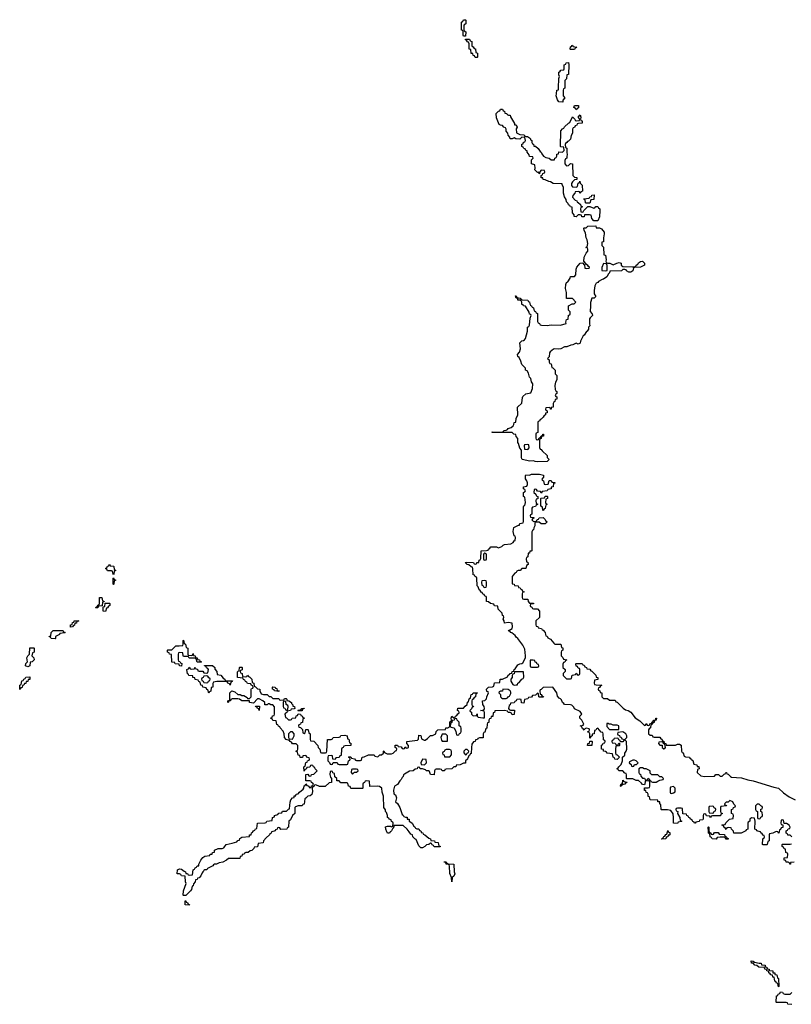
# Model space of a CAD drawing. Header units: inches. Extents: x 2718490 to 2828976, y 856982 to 957410.
# Tile 5 of 63: x 2750406 to 2758341, y 868227 to 878354. Entities that reach past the tile are written whole.
import ezdxf

# ---------------------------------------------------------------- set-up
doc = ezdxf.new("R2010")
doc.units = ezdxf.units.IN
doc.header["$MEASUREMENT"] = 0
doc.layers.add('C7856', color=7, linetype='Continuous')
doc.layers.add('C7857', color=7, linetype='Continuous')

msp = doc.modelspace()

# ---------------------------------------------------------------- linework, layer by layer
at = {"layer": 'C7856', "color": 6}
for points in [[(2752997, 870000), (2752992, 869988), (2752978, 869982), (2752974, 869970), (2752940, 869940), (2752912, 869908), (2752910, 869889), (2752858, 869882), (2752850, 869848), (2752818, 869842), (2752814, 869830), (2752792, 869810), (2752775, 869805), (2752754, 869790), (2752732, 869788), (2752718, 869782), (2752714, 869770), (2752693, 869767), (2752691, 869750), (2752674, 869746), (2752670, 869726), (2752553, 869727), (2752534, 869710), (2752494, 869690), (2752456, 869684), (2752429, 869669), (2752411, 869669), (2752398, 869662), (2752391, 869650), (2752337, 869623), (2752331, 869610), (2752311, 869609), (2752298, 869602), (2752294, 869590), (2752291, 869589), (2752282, 869578), (2752270, 869548), (2752250, 869528), (2752234, 869526), (2752232, 869510), (2752213, 869507), (2752210, 869486), (2752192, 869468), (2752190, 869446), (2752178, 869442), (2752172, 869408), (2752164, 869396), (2752113, 869347), (2752090, 869346), (2752086, 869350), (2752090, 869394), (2752118, 869470), (2752110, 869486), (2752106, 869546), (2752071, 869549), (2752062, 869562), (2752050, 869569), (2752026, 869570), (2752030, 869612), (2752050, 869622), (2752070, 869616), (2752096, 869596), (2752112, 869590), (2752114, 869574), (2752132, 869572), (2752138, 869558), (2752150, 869554), (2752182, 869558), (2752189, 869610), (2752202, 869618), (2752209, 869630), (2752223, 869637), (2752230, 869651), (2752248, 869652), (2752248, 869668), (2752270, 869711), (2752290, 869738), (2752310, 869752), (2752362, 869758), (2752366, 869770), (2752387, 869773), (2752389, 869790), (2752408, 869792), (2752410, 869811), (2752448, 869830), (2752489, 869831), (2752505, 869835), (2752530, 869871), (2752590, 869883), (2752640, 869900), (2752650, 869911), (2752665, 869915), (2752670, 869931), (2752690, 869945), (2752768, 869952), (2752769, 869970), (2752788, 869972), (2752789, 869990), (2752803, 869997), (2752805, 870000)], [(2754217, 870000), (2754210, 869989), (2754190, 869986), (2754183, 870000)], [(2754534, 870000), (2754535, 869995), (2754551, 869990), (2754556, 869976), (2754571, 869970), (2754615, 869935), (2754631, 869930), (2754633, 869913), (2754672, 869910), (2754674, 869894), (2754711, 869890), (2754712, 869872), (2754718, 869858), (2754730, 869854), (2754730, 869848), (2754670, 869846), (2754662, 869862), (2754648, 869868), (2754642, 869882), (2754630, 869886), (2754614, 869870), (2754590, 869868), (2754572, 869850), (2754550, 869838), (2754530, 869838), (2754510, 869858), (2754483, 869923), (2754468, 869930), (2754448, 869950), (2754446, 869970), (2754430, 869978), (2754412, 870000)], [(2757077, 870000), (2757078, 869998), (2757093, 869993), (2757092, 869972), (2757087, 869967), (2757073, 869967), (2757071, 869950), (2757054, 869946), (2757050, 869928), (2757010, 869926), (2757006, 869930), (2757022, 869938), (2757030, 869954), (2757042, 869958), (2757050, 869974), (2757062, 869978), (2757067, 870000)], [(2757497, 870000), (2757498, 869998), (2757510, 869994), (2757518, 869978), (2757530, 869974), (2757542, 869978), (2757550, 869994), (2757590, 869994), (2757598, 869978), (2757653, 869973), (2757658, 869958), (2757670, 869954), (2757678, 869938), (2757693, 869933), (2757690, 869926), (2757670, 869926), (2757662, 869942), (2757650, 869946), (2757610, 869948), (2757578, 869942), (2757570, 869926), (2757526, 869930), (2757522, 869942), (2757508, 869950), (2757502, 869982), (2757490, 869986), (2757489, 870000)], [(2757853, 870000), (2757827, 869987), (2757750, 869986), (2757748, 870000)], [(2758177, 870000), (2758150, 869988), (2758118, 869982), (2758114, 869970), (2758114, 869910), (2758098, 869902), (2758094, 869870), (2758090, 869866), (2758050, 869866), (2758046, 869870), (2758049, 869929), (2758050, 869934), (2758062, 869938), (2758066, 869950), (2758062, 869962), (2758050, 869966), (2758040, 869980), (2758026, 869990), (2758023, 870000)], [(2758216, 870000), (2758214, 869986), (2758210, 869986), (2758203, 870000)], [(2758346, 869950), (2758330, 869966), (2758307, 869967), (2758302, 869982), (2758288, 869988), (2758288, 870000)], [(2758370, 869689), (2758334, 869686), (2758332, 869670), (2758326, 869670), (2758322, 869682), (2758308, 869688), (2758288, 869690), (2758286, 869706), (2758268, 869710), (2758267, 869733), (2758302, 869738), (2758306, 869770), (2758302, 869782), (2758286, 869790), (2758282, 869822), (2758267, 869827), (2758262, 869842), (2758246, 869850), (2758246, 869870), (2758250, 869874), (2758330, 869874), (2758342, 869878)], [(2758347, 868227), (2758306, 868230), (2758302, 868242), (2758287, 868247), (2758190, 868246), (2758186, 868250), (2758190, 868314), (2758202, 868318), (2758206, 868330), (2758222, 868338), (2758230, 868354), (2758250, 868352), (2758258, 868338), (2758273, 868333), (2758330, 868332), (2758348, 868350)]]:
    msp.add_lwpolyline(points, dxfattribs=at)
for points in [[(2754850, 869486), (2754848, 869530), (2754829, 869571), (2754827, 869647), (2754822, 869662), (2754808, 869668), (2754790, 869669), (2754787, 869687), (2754770, 869689), (2754770, 869694), (2754790, 869694), (2754798, 869678), (2754813, 869673), (2754872, 869670), (2754874, 869590), (2754882, 869570), (2754870, 869546), (2754854, 869530)], [(2752150, 869246), (2752108, 869250), (2752107, 869293), (2752113, 869293), (2752118, 869278), (2752133, 869273), (2752138, 869258), (2752153, 869253)], [(2758210, 868406), (2758202, 868442), (2758190, 868446), (2758182, 868462), (2758170, 868466), (2758166, 868506), (2758150, 868508), (2758147, 868527), (2758130, 868529), (2758122, 868542), (2758109, 868550), (2758107, 868567), (2758088, 868570), (2758086, 868586), (2758068, 868590), (2758066, 868606), (2758008, 868610), (2757986, 868626), (2757966, 868630), (2757949, 868649), (2757930, 868649), (2757927, 868673), (2757948, 868672), (2757962, 868662), (2758011, 868651), (2758031, 868650), (2758033, 868633), (2758071, 868630), (2758073, 868613), (2758090, 868611), (2758093, 868593), (2758112, 868590), (2758114, 868574), (2758151, 868570), (2758152, 868552), (2758170, 868551), (2758173, 868533), (2758192, 868530), (2758198, 868498), (2758210, 868494), (2758214, 868410)]]:
    msp.add_lwpolyline(points, close=True, dxfattribs=at)
at = {"layer": 'C7857', "color": 6}
for points in [[(2754970, 878186), (2754966, 878190), (2754966, 878230), (2754962, 878242), (2754950, 878246), (2754948, 878252), (2754948, 878330), (2754962, 878338), (2754970, 878354), (2754990, 878354), (2754994, 878350), (2754994, 878310), (2754978, 878302), (2754974, 878290), (2754974, 878250), (2754978, 878238), (2754994, 878230), (2754990, 878186)], [(2755090, 877966), (2755082, 877982), (2755070, 877986), (2755066, 878006), (2755050, 878008), (2755046, 878046), (2755029, 878050), (2755027, 878107), (2755022, 878122), (2755010, 878126), (2755002, 878142), (2754990, 878146), (2754990, 878154), (2755030, 878154), (2755038, 878138), (2755054, 878130), (2755054, 878090), (2755058, 878078), (2755070, 878074), (2755078, 878058), (2755093, 878053), (2755098, 878018), (2755114, 878010), (2755114, 877970), (2755110, 877966)], [(2756070, 878046), (2756066, 878050), (2756070, 878074), (2756082, 878078), (2756086, 878090), (2756092, 878092), (2756098, 878078), (2756134, 878070), (2756118, 878062), (2756110, 878048)], [(2755990, 877506), (2755950, 877509), (2755935, 877530), (2755922, 877570), (2755928, 877592), (2755929, 877630), (2755946, 877634), (2755948, 877652), (2755949, 877749), (2755958, 877770), (2755950, 877786), (2755950, 877814), (2755962, 877818), (2755970, 877834), (2756002, 877838), (2756006, 877850), (2756006, 877890), (2756022, 877898), (2756026, 877910), (2756050, 877914), (2756054, 877890), (2756051, 877791), (2756033, 877787), (2756030, 877746), (2756013, 877727), (2756011, 877649), (2755998, 877642), (2755994, 877630), (2755994, 877570), (2756011, 877549), (2755993, 877527)], [(2755611, 877151), (2755629, 877151), (2755650, 877138), (2755658, 877130), (2755658, 877118), (2755671, 877110), (2755672, 877092), (2755678, 877078), (2755690, 877074), (2755694, 877054), (2755710, 877052), (2755738, 877030), (2755759, 876999), (2755770, 876991), (2755775, 876975), (2755792, 876952), (2755816, 876936), (2755852, 876930), (2755870, 876912), (2755906, 876914), (2755908, 876930), (2755922, 876938), (2755929, 876951), (2755930, 876972), (2755946, 876974), (2755950, 876994), (2755987, 876993), (2756006, 877010), (2756002, 877042), (2755970, 877046), (2755966, 877050), (2755970, 877211), (2755989, 877230), (2756003, 877237), (2756010, 877251), (2756050, 877291), (2756062, 877298), (2756090, 877354), (2756114, 877330), (2756118, 877318), (2756130, 877314), (2756162, 877318), (2756166, 877330), (2756148, 877350), (2756170, 877374), (2756178, 877350), (2756174, 877330), (2756178, 877318), (2756190, 877314), (2756191, 877290), (2756152, 877288), (2756138, 877282), (2756134, 877270), (2756118, 877262), (2756110, 877246), (2756098, 877242), (2756092, 877228), (2756090, 877186), (2756077, 877163), (2756070, 877126), (2756050, 877106), (2756038, 877102), (2756034, 877090), (2756018, 877082), (2756014, 877070), (2756018, 877038), (2756031, 877031), (2756031, 876990), (2756036, 876964), (2756032, 876952), (2756034, 876930), (2756018, 876922), (2756013, 876907), (2756012, 876870), (2756030, 876852), (2756050, 876854), (2756070, 876874), (2756091, 876870), (2756093, 876753), (2756110, 876734), (2756134, 876730), (2756134, 876710), (2756110, 876706), (2756090, 876686), (2756082, 876670), (2756082, 876650), (2756090, 876634), (2756127, 876633), (2756142, 876638), (2756148, 876672), (2756162, 876678), (2756168, 876692), (2756171, 876671), (2756190, 876652), (2756194, 876590), (2756178, 876582), (2756170, 876568), (2756162, 876582), (2756150, 876586), (2756118, 876582), (2756114, 876570), (2756093, 876547), (2756092, 876530), (2756118, 876498), (2756134, 876490), (2756138, 876478), (2756150, 876474), (2756173, 876453), (2756178, 876438), (2756194, 876430), (2756178, 876422), (2756174, 876410), (2756178, 876378), (2756190, 876374), (2756202, 876378), (2756207, 876393), (2756250, 876434), (2756270, 876434), (2756310, 876414), (2756322, 876418), (2756330, 876434), (2756350, 876432), (2756358, 876418), (2756371, 876410), (2756371, 876390), (2756370, 876326), (2756350, 876286), (2756310, 876286), (2756288, 876308), (2756282, 876342), (2756267, 876347), (2756214, 876346), (2756210, 876328), (2756188, 876328), (2756182, 876342), (2756170, 876346), (2756150, 876346), (2756130, 876326), (2756109, 876330), (2756108, 876348), (2756090, 876366), (2756087, 876427), (2756070, 876429), (2756064, 876444), (2756050, 876449), (2756045, 876465), (2756030, 876482), (2756025, 876505), (2756009, 876531), (2755998, 876570), (2755998, 876630), (2755986, 876654), (2755986, 876666), (2755891, 876669), (2755866, 876686), (2755846, 876690), (2755810, 876708), (2755790, 876709), (2755786, 876726), (2755770, 876728), (2755767, 876753), (2755782, 876758), (2755787, 876773), (2755802, 876778), (2755806, 876790), (2755802, 876802), (2755770, 876806), (2755754, 876790), (2755753, 876767), (2755746, 876774), (2755746, 876786), (2755730, 876784), (2755702, 876810), (2755706, 876826), (2755702, 876862), (2755669, 876870), (2755669, 876911), (2755686, 876930), (2755682, 876942), (2755650, 876948), (2755644, 876964), (2755624, 876990), (2755626, 877006), (2755610, 877009), (2755605, 877025), (2755590, 877029), (2755584, 877044), (2755569, 877050), (2755570, 877074), (2755582, 877078), (2755587, 877093), (2755602, 877098), (2755606, 877110), (2755602, 877142), (2755570, 877146), (2755550, 877126), (2755509, 877129), (2755490, 877138), (2755471, 877129), (2755450, 877128), (2755445, 877145), (2755430, 877168), (2755427, 877187), (2755410, 877209), (2755409, 877229), (2755402, 877242), (2755386, 877250), (2755370, 877266), (2755350, 877268), (2755336, 877276), (2755310, 877346), (2755306, 877390), (2755330, 877414), (2755342, 877418), (2755350, 877434), (2755370, 877434), (2755378, 877418), (2755390, 877414), (2755394, 877394), (2755414, 877390), (2755418, 877378), (2755432, 877372), (2755450, 877371), (2755454, 877354), (2755494, 877286), (2755494, 877274), (2755510, 877272), (2755522, 877250), (2755512, 877230), (2755514, 877190), (2755550, 877172), (2755594, 877170), (2755598, 877158)], [(2756130, 877426), (2756122, 877442), (2756106, 877450), (2756110, 877472), (2756152, 877470), (2756152, 877448), (2756138, 877442)], [(2756230, 876466), (2756226, 876470), (2756222, 876502), (2756210, 876506), (2756208, 876512), (2756262, 876518), (2756268, 876532), (2756286, 876534), (2756288, 876550), (2756312, 876552), (2756310, 876506), (2756278, 876502), (2756270, 876466)], [(2756510, 875832), (2756546, 875850), (2756570, 875856), (2756591, 875850), (2756591, 875831), (2756610, 875814), (2756709, 875811), (2756728, 875812), (2756742, 875818), (2756746, 875830), (2756762, 875838), (2756770, 875853), (2756790, 875866), (2756811, 875871), (2756831, 875851), (2756831, 875829), (2756790, 875809), (2756733, 875807), (2756718, 875802), (2756712, 875770), (2756690, 875758), (2756670, 875758), (2756646, 875770), (2756642, 875782), (2756630, 875786), (2756610, 875786), (2756594, 875770), (2756474, 875766), (2756472, 875750), (2756460, 875740), (2756445, 875710), (2756410, 875685), (2756397, 875683), (2756357, 875663), (2756351, 875650), (2756335, 875645), (2756322, 875618), (2756313, 875570), (2756315, 875535), (2756330, 875506), (2756314, 875490), (2756291, 875489), (2756275, 875445), (2756277, 875410), (2756272, 875352), (2756291, 875331), (2756294, 875330), (2756298, 875310), (2756271, 875289), (2756264, 875276), (2756265, 875225), (2756270, 875206), (2756254, 875190), (2756254, 875170), (2756242, 875150), (2756234, 875146), (2756210, 875109), (2756199, 875101), (2756174, 875046), (2756170, 875026), (2756150, 875018), (2756130, 875028), (2756094, 875010), (2756073, 875007), (2756034, 874990), (2756010, 874990), (2755972, 874970), (2755945, 874965), (2755910, 874969), (2755895, 874965), (2755862, 874938), (2755854, 874926), (2755850, 874886), (2755834, 874870), (2755850, 874854), (2755851, 874831), (2755858, 874818), (2755870, 874814), (2755878, 874778), (2755890, 874774), (2755911, 874751), (2755914, 874750), (2755914, 874710), (2755930, 874694), (2755930, 874650), (2755915, 874625), (2755910, 874590), (2755911, 874551), (2755918, 874538), (2755931, 874529), (2755931, 874509), (2755918, 874502), (2755914, 874490), (2755918, 874478), (2755930, 874474), (2755931, 874451), (2755913, 874447), (2755910, 874426), (2755898, 874422), (2755892, 874408), (2755891, 874370), (2755873, 874367), (2755871, 874350), (2755866, 874350), (2755862, 874362), (2755850, 874366), (2755818, 874362), (2755814, 874350), (2755818, 874338), (2755832, 874332), (2755831, 874310), (2755814, 874306), (2755812, 874290), (2755798, 874282), (2755790, 874266), (2755770, 874246), (2755758, 874242), (2755750, 874226), (2755738, 874222), (2755734, 874210), (2755734, 874110), (2755718, 874102), (2755714, 874090), (2755714, 874050), (2755718, 874038), (2755730, 874034), (2755742, 874038), (2755747, 874053), (2755762, 874058), (2755767, 874073), (2755782, 874078), (2755786, 874090), (2755794, 874090), (2755794, 874070), (2755773, 874067), (2755770, 874046), (2755758, 874042), (2755752, 874028), (2755753, 873953), (2755758, 873938), (2755770, 873934), (2755780, 873920), (2755830, 873872), (2755832, 873852), (2755851, 873830), (2755830, 873810), (2755730, 873807), (2755706, 873810), (2755690, 873818), (2755647, 873813), (2755578, 873830), (2755570, 873838), (2755567, 873850), (2755568, 873928), (2755550, 873946), (2755536, 873996), (2755530, 874006), (2755528, 874048), (2755510, 874066), (2755508, 874088), (2755488, 874090), (2755469, 874109), (2755266, 874110), (2755266, 874114), (2755367, 874113), (2755382, 874118), (2755386, 874130), (2755410, 874131), (2755422, 874138), (2755429, 874150), (2755459, 874161), (2755482, 874178), (2755489, 874191), (2755490, 874211), (2755507, 874213), (2755510, 874254), (2755529, 874290), (2755526, 874370), (2755569, 874411), (2755575, 874470), (2755580, 874480), (2755610, 874505), (2755662, 874518), (2755680, 874560), (2755682, 874610), (2755669, 874630), (2755664, 874664), (2755650, 874678), (2755637, 874717), (2755623, 874743), (2755609, 874750), (2755609, 874769), (2755570, 874809), (2755561, 874841), (2755541, 874881), (2755529, 874890), (2755525, 874910), (2755545, 874935), (2755555, 874970), (2755549, 875030), (2755569, 875050), (2755586, 875054), (2755598, 875062), (2755606, 875074), (2755629, 875150), (2755629, 875190), (2755643, 875197), (2755649, 875211), (2755656, 875284), (2755666, 875310), (2755662, 875322), (2755650, 875326), (2755645, 875345), (2755608, 875408), (2755586, 875410), (2755582, 875422), (2755570, 875426), (2755569, 875449), (2755562, 875462), (2755549, 875469), (2755530, 875469), (2755529, 875489), (2755510, 875490), (2755506, 875514), (2755510, 875514), (2755518, 875498), (2755554, 875490), (2755558, 875478), (2755572, 875472), (2755630, 875470), (2755634, 875454), (2755650, 875452), (2755651, 875431), (2755658, 875418), (2755670, 875411), (2755676, 875396), (2755691, 875390), (2755692, 875372), (2755698, 875358), (2755710, 875354), (2755718, 875338), (2755730, 875331), (2755731, 875251), (2755737, 875237), (2755751, 875230), (2755757, 875217), (2755771, 875211), (2755830, 875210), (2755870, 875215), (2755969, 875211), (2756026, 875230), (2756023, 875243), (2756030, 875272), (2756046, 875274), (2756050, 875314), (2756062, 875318), (2756066, 875330), (2756066, 875350), (2756050, 875366), (2756050, 875412), (2756089, 875431), (2756108, 875432), (2756126, 875450), (2756090, 875488), (2756030, 875486), (2756029, 875549), (2756019, 875590), (2756022, 875630), (2756029, 875650), (2756043, 875657), (2756066, 875694), (2756070, 875712), (2756110, 875714), (2756126, 875730), (2756129, 875789), (2756135, 875810), (2756169, 875850), (2756194, 875854), (2756210, 875834), (2756214, 875834), (2756218, 875798), (2756230, 875794), (2756262, 875798), (2756266, 875810), (2756255, 875815), (2756250, 875826), (2756235, 875835), (2756210, 875866), (2756206, 875866), (2756210, 875912), (2756230, 875954), (2756247, 875973), (2756248, 875990), (2756246, 876006), (2756229, 876010), (2756242, 876018), (2756248, 876052), (2756241, 876090), (2756230, 876109), (2756223, 876163), (2756210, 876186), (2756209, 876211), (2756210, 876214), (2756230, 876214), (2756250, 876232), (2756330, 876234), (2756334, 876214), (2756370, 876212), (2756390, 876202), (2756416, 876170), (2756418, 876150), (2756411, 876109), (2756411, 876070), (2756394, 876066), (2756393, 876033), (2756410, 876014), (2756414, 875934), (2756430, 875932), (2756436, 875884), (2756432, 875872), (2756438, 875858), (2756451, 875851), (2756474, 875850)], [(2756410, 875846), (2756393, 875807), (2756394, 875774), (2756430, 875772), (2756446, 875774), (2756447, 875827), (2756442, 875842)], [(2755630, 873986), (2755598, 873982), (2755594, 873970), (2755598, 873938), (2755630, 873934), (2755646, 873950), (2755642, 873982)], [(2755790, 873306), (2755786, 873310), (2755782, 873342), (2755766, 873350), (2755766, 873430), (2755770, 873434), (2755802, 873438), (2755810, 873454), (2755830, 873454), (2755834, 873450), (2755834, 873430), (2755818, 873422), (2755814, 873390), (2755818, 873378), (2755831, 873370), (2755818, 873362), (2755812, 873348), (2755810, 873326), (2755798, 873322)], [(2755190, 872866), (2755178, 872862), (2755174, 872850), (2755174, 872810), (2755178, 872798), (2755190, 872794), (2755202, 872798), (2755206, 872810), (2755206, 872850), (2755202, 872862)], [(2751370, 872646), (2751366, 872650), (2751362, 872682), (2751350, 872686), (2751310, 872686), (2751302, 872702), (2751288, 872710), (2751302, 872718), (2751310, 872734), (2751322, 872738), (2751330, 872754), (2751338, 872738), (2751370, 872734), (2751374, 872730), (2751378, 872698), (2751394, 872690), (2751378, 872682), (2751374, 872650)], [(2751370, 872546), (2751366, 872550), (2751366, 872610), (2751370, 872614), (2751378, 872598), (2751394, 872590), (2751378, 872582), (2751374, 872550)], [(2755190, 872586), (2755158, 872582), (2755154, 872570), (2755158, 872538), (2755173, 872533), (2755178, 872518), (2755190, 872514), (2755202, 872518), (2755206, 872530), (2755206, 872570), (2755202, 872582)], [(2751190, 872306), (2751186, 872310), (2751202, 872318), (2751210, 872334), (2751222, 872338), (2751226, 872350), (2751226, 872410), (2751252, 872412), (2751258, 872378), (2751270, 872374), (2751274, 872366), (2751258, 872362), (2751254, 872326), (2751218, 872322), (2751210, 872306)], [(2751290, 872269), (2751266, 872270), (2751266, 872314), (2751282, 872318), (2751286, 872354), (2751330, 872354), (2751334, 872350), (2751332, 872330), (2751318, 872322), (2751310, 872306), (2751298, 872302)], [(2750927, 872107), (2750928, 872130), (2750946, 872134), (2750950, 872154), (2750962, 872158), (2750967, 872173), (2751013, 872173), (2751007, 872167), (2750993, 872167), (2750990, 872148), (2750974, 872146), (2750970, 872126), (2750958, 872122), (2750950, 872108)], [(2750770, 871986), (2750728, 871988), (2750722, 872002), (2750708, 872008), (2750714, 872014), (2750726, 872014), (2750729, 872050), (2750750, 872072), (2750847, 872073), (2750854, 872070), (2750858, 872058), (2750872, 872052), (2750867, 872047), (2750818, 872042), (2750814, 872030), (2750774, 872010), (2750774, 871990)], [(2752170, 871814), (2752182, 871818), (2752190, 871834), (2752194, 871814), (2752210, 871812), (2752214, 871794), (2752232, 871790), (2752234, 871774), (2752254, 871770), (2752258, 871758), (2752274, 871750), (2752270, 871746), (2752230, 871746), (2752222, 871782), (2752207, 871787), (2752150, 871786), (2752142, 871802), (2752130, 871806), (2752090, 871806), (2752086, 871810), (2752082, 871842), (2752050, 871846), (2752038, 871842), (2752034, 871830), (2752034, 871770), (2752038, 871758), (2752053, 871753), (2752058, 871738), (2752072, 871732), (2752070, 871706), (2752050, 871708), (2752046, 871726), (2752006, 871730), (2752002, 871742), (2751970, 871746), (2751966, 871826), (2751946, 871830), (2751942, 871842), (2751926, 871850), (2751926, 871870), (2751930, 871874), (2751970, 871874), (2752010, 871914), (2752047, 871913), (2752082, 871918), (2752086, 871930), (2752086, 871970), (2752090, 871974), (2752098, 871938), (2752112, 871930), (2752118, 871898), (2752134, 871890), (2752134, 871830), (2752138, 871818)], [(2750490, 871698), (2750466, 871710), (2750470, 871734), (2750486, 871750), (2750481, 871790), (2750490, 871812), (2750508, 871830), (2750510, 871892), (2750550, 871894), (2750554, 871890), (2750554, 871850), (2750538, 871842), (2750532, 871810), (2750551, 871791), (2750554, 871770), (2750534, 871750), (2750514, 871746), (2750510, 871708)], [(2752533, 871553), (2752593, 871553), (2752590, 871546), (2752578, 871542), (2752570, 871508), (2752562, 871522), (2752546, 871530), (2752542, 871542), (2752527, 871547), (2752432, 871548), (2752398, 871542), (2752393, 871527), (2752391, 871490), (2752374, 871486), (2752371, 871449), (2752358, 871442), (2752350, 871428), (2752342, 871462), (2752330, 871466), (2752322, 871482), (2752288, 871490), (2752286, 871506), (2752268, 871510), (2752262, 871542), (2752248, 871548), (2752242, 871562), (2752210, 871568), (2752206, 871586), (2752188, 871590), (2752186, 871606), (2752146, 871610), (2752142, 871622), (2752130, 871626), (2752126, 871670), (2752142, 871678), (2752150, 871694), (2752158, 871678), (2752170, 871674), (2752202, 871678), (2752206, 871690), (2752212, 871692), (2752218, 871678), (2752233, 871673), (2752238, 871658), (2752250, 871654), (2752290, 871654), (2752298, 871638), (2752330, 871634), (2752342, 871638), (2752346, 871670), (2752342, 871682), (2752327, 871687), (2752322, 871702), (2752307, 871707), (2752307, 871713), (2752388, 871712), (2752412, 871690), (2752413, 871673), (2752432, 871650), (2752438, 871618), (2752473, 871613), (2752500, 871580), (2752514, 871570), (2752518, 871558)], [(2755687, 871767), (2755654, 871766), (2755654, 871710), (2755658, 871698), (2755670, 871694), (2755730, 871694), (2755742, 871698), (2755746, 871710), (2755742, 871722), (2755727, 871727), (2755722, 871742), (2755707, 871747), (2755702, 871762)], [(2752330, 871606), (2752298, 871602), (2752292, 871588), (2752278, 871582), (2752274, 871570), (2752278, 871558), (2752292, 871552), (2752298, 871538), (2752330, 871534), (2752342, 871538), (2752348, 871552), (2752362, 871558), (2752366, 871570), (2752362, 871582), (2752350, 871586), (2752342, 871602)], [(2755588, 871648), (2755493, 871647), (2755490, 871626), (2755478, 871622), (2755472, 871608), (2755471, 871590), (2755458, 871570), (2755458, 871550), (2755478, 871518), (2755490, 871511), (2755510, 871512), (2755526, 871514), (2755528, 871530), (2755542, 871538), (2755569, 871570), (2755583, 871577), (2755589, 871591)], [(2750410, 871466), (2750406, 871470), (2750406, 871510), (2750422, 871518), (2750427, 871553), (2750442, 871558), (2750447, 871573), (2750462, 871578), (2750468, 871592), (2750510, 871594), (2750510, 871569), (2750493, 871567), (2750490, 871549), (2750473, 871547), (2750470, 871528), (2750454, 871526), (2750450, 871508), (2750434, 871506), (2750430, 871486), (2750418, 871482)], [(2753070, 871446), (2753026, 871450), (2753022, 871462), (2753006, 871470), (2753006, 871490), (2753010, 871494), (2753034, 871490), (2753038, 871478), (2753050, 871474), (2753054, 871454), (2753074, 871450)], [(2755373, 871467), (2755370, 871449), (2755352, 871448), (2755338, 871442), (2755334, 871430), (2755350, 871414), (2755351, 871391), (2755360, 871380), (2755371, 871371), (2755410, 871371), (2755422, 871378), (2755429, 871390), (2755443, 871397), (2755456, 871424), (2755456, 871436), (2755449, 871450), (2755430, 871464)], [(2753130, 871346), (2753118, 871342), (2753114, 871330), (2753114, 871290), (2753118, 871278), (2753133, 871273), (2753138, 871258), (2753150, 871254), (2753162, 871258), (2753166, 871290), (2753162, 871302), (2753146, 871310), (2753142, 871342)], [(2752870, 871249), (2752866, 871266), (2752850, 871268), (2752846, 871286), (2752834, 871286), (2752830, 871294), (2752873, 871293)], [(2753270, 871246), (2753266, 871250), (2753270, 871254), (2753302, 871258), (2753306, 871270), (2753330, 871272), (2753327, 871267), (2753313, 871267), (2753310, 871246)], [(2754890, 871166), (2754878, 871162), (2754874, 871150), (2754854, 871146), (2754850, 871126), (2754838, 871122), (2754834, 871090), (2754838, 871078), (2754874, 871070), (2754892, 871032), (2754898, 870998), (2754910, 870994), (2754922, 870998), (2754930, 871014), (2754942, 871018), (2754947, 871033), (2754947, 871067), (2754942, 871082), (2754926, 871090), (2754926, 871130), (2754906, 871150), (2754902, 871162)], [(2756456, 871116), (2756445, 871115), (2756444, 871084), (2756470, 871054), (2756550, 871052), (2756566, 871054), (2756566, 871090), (2756550, 871098), (2756510, 871098), (2756487, 871107), (2756468, 871108)], [(2753210, 871028), (2753190, 871028), (2753172, 871010), (2753172, 870972), (2753178, 870958), (2753210, 870954), (2753229, 870990), (2753228, 871010)], [(2754787, 871007), (2754750, 871006), (2754736, 870970), (2754743, 870943), (2754752, 870932), (2754790, 870932), (2754806, 870934), (2754806, 870990)], [(2756610, 871028), (2756558, 871022), (2756554, 871010), (2756558, 870998), (2756573, 870993), (2756578, 870978), (2756590, 870974), (2756598, 870958), (2756630, 870952), (2756648, 870972), (2756649, 870990), (2756638, 871010)], [(2756290, 870890), (2756246, 870890), (2756248, 870910), (2756266, 870914), (2756270, 870934), (2756290, 870934), (2756294, 870930)], [(2757010, 870926), (2756978, 870922), (2756974, 870910), (2756990, 870894), (2757014, 870894), (2757014, 870870), (2757030, 870854), (2757042, 870858), (2757046, 870870), (2757042, 870902), (2757026, 870906), (2757022, 870922)], [(2754827, 870847), (2754793, 870847), (2754778, 870842), (2754770, 870826), (2754758, 870822), (2754754, 870810), (2754758, 870798), (2754770, 870794), (2754774, 870774), (2754830, 870772), (2754848, 870792), (2754848, 870828), (2754842, 870842)], [(2754990, 870848), (2754972, 870830), (2754973, 870813), (2754990, 870794), (2755002, 870798), (2755006, 870810), (2755022, 870818), (2755026, 870830), (2755007, 870847)], [(2754550, 870748), (2754531, 870710), (2754533, 870693), (2754570, 870692), (2754588, 870710), (2754586, 870746)], [(2756730, 870738), (2756710, 870738), (2756678, 870722), (2756674, 870710), (2756693, 870693), (2756698, 870678), (2756710, 870674), (2756722, 870678), (2756727, 870693), (2756750, 870694), (2756766, 870710), (2756746, 870730)], [(2753870, 870646), (2753830, 870646), (2753818, 870642), (2753814, 870610), (2753830, 870594), (2753850, 870614), (2753870, 870614), (2753886, 870630), (2753882, 870642)], [(2756810, 870658), (2756790, 870658), (2756774, 870650), (2756774, 870610), (2756778, 870598), (2756790, 870594), (2756793, 870573), (2756810, 870554), (2756830, 870554), (2756838, 870538), (2756850, 870534), (2756862, 870538), (2756870, 870554), (2756878, 870538), (2756894, 870530), (2756898, 870518), (2756913, 870513), (2756950, 870512), (2756970, 870522), (2756990, 870534), (2757022, 870538), (2757026, 870550), (2757010, 870566), (2756990, 870566), (2756969, 870589), (2756908, 870588), (2756890, 870606), (2756888, 870628), (2756850, 870648), (2756828, 870648)], [(2756590, 870469), (2756586, 870470), (2756588, 870488), (2756594, 870494), (2756606, 870494), (2756610, 870532), (2756618, 870518), (2756652, 870512), (2756646, 870506), (2756634, 870506), (2756632, 870490), (2756611, 870489), (2756598, 870482)], [(2757130, 870466), (2757098, 870462), (2757094, 870450), (2757094, 870410), (2757098, 870398), (2757110, 870394), (2757130, 870402), (2757147, 870413), (2757146, 870450)], [(2757530, 870266), (2757498, 870262), (2757494, 870250), (2757494, 870210), (2757498, 870198), (2757530, 870194), (2757542, 870198), (2757547, 870213), (2757562, 870218), (2757566, 870230), (2757562, 870242), (2757547, 870247), (2757542, 870262)], [(2758010, 870286), (2757990, 870286), (2757974, 870270), (2757974, 870230), (2757978, 870218), (2757994, 870210), (2757994, 870150), (2757998, 870138), (2758010, 870134), (2758022, 870138), (2758027, 870153), (2758042, 870158), (2758046, 870170), (2758042, 870202), (2758026, 870210), (2758027, 870233), (2758042, 870238), (2758046, 870250), (2758042, 870262), (2758027, 870267)]]:
    msp.add_lwpolyline(points, close=True, dxfattribs=at)
for points in [[(2752805, 870000), (2752810, 870011), (2752823, 870017), (2752830, 870032), (2752846, 870034), (2752850, 870091), (2752930, 870094), (2752942, 870098), (2752946, 870110), (2753002, 870118), (2753006, 870150), (2753026, 870154), (2753028, 870170), (2753062, 870178), (2753070, 870192), (2753102, 870198), (2753110, 870214), (2753150, 870214), (2753170, 870234), (2753182, 870238), (2753188, 870308), (2753195, 870330), (2753210, 870351), (2753227, 870353), (2753229, 870370), (2753247, 870373), (2753249, 870390), (2753269, 870391), (2753282, 870410), (2753320, 870440), (2753329, 870451), (2753330, 870474), (2753342, 870478), (2753350, 870494), (2753358, 870478), (2753373, 870473), (2753390, 870454), (2753402, 870458), (2753407, 870473), (2753422, 870478), (2753426, 870490), (2753422, 870502), (2753407, 870507), (2753402, 870522), (2753390, 870526), (2753350, 870526), (2753348, 870592), (2753370, 870594), (2753378, 870578), (2753390, 870574), (2753402, 870578), (2753408, 870592), (2753430, 870594), (2753466, 870630), (2753446, 870650), (2753442, 870662), (2753426, 870670), (2753422, 870682), (2753410, 870686), (2753398, 870682), (2753390, 870666), (2753358, 870662), (2753353, 870647), (2753338, 870642), (2753330, 870626), (2753328, 870670), (2753342, 870678), (2753347, 870713), (2753362, 870718), (2753367, 870733), (2753382, 870738), (2753386, 870750), (2753382, 870762), (2753367, 870767), (2753350, 870786), (2753318, 870782), (2753313, 870767), (2753290, 870766), (2753286, 870786), (2753269, 870790), (2753268, 870808), (2753262, 870822), (2753246, 870830), (2753262, 870838), (2753266, 870850), (2753266, 870890), (2753250, 870906), (2753210, 870906), (2753202, 870922), (2753186, 870930), (2753182, 870942), (2753148, 870950), (2753129, 870970), (2753126, 871010), (2753116, 871036), (2753086, 871070), (2753082, 871082), (2753068, 871088), (2753062, 871102), (2753050, 871106), (2753042, 871142), (2753010, 871146), (2753002, 871162), (2752986, 871170), (2753002, 871178), (2753007, 871193), (2753022, 871198), (2753026, 871210), (2753027, 871287), (2753010, 871306), (2752988, 871308), (2752970, 871318), (2752962, 871318), (2752950, 871308), (2752928, 871308), (2752926, 871330), (2752906, 871350), (2752870, 871368), (2752850, 871368), (2752810, 871326), (2752769, 871330), (2752768, 871348), (2752690, 871350), (2752666, 871366), (2752650, 871369), (2752592, 871368), (2752578, 871362), (2752574, 871350), (2752554, 871346), (2752554, 871334), (2752548, 871330), (2752548, 871350), (2752566, 871354), (2752566, 871430), (2752589, 871451), (2752620, 871440), (2752650, 871412), (2752672, 871412), (2752690, 871402), (2752710, 871402), (2752744, 871384), (2752750, 871374), (2752770, 871374), (2752786, 871390), (2752787, 871467), (2752790, 871474), (2752802, 871478), (2752806, 871490), (2752802, 871502), (2752790, 871506), (2752782, 871522), (2752747, 871527), (2752742, 871542), (2752727, 871547), (2752722, 871562), (2752708, 871568), (2752702, 871582), (2752646, 871590), (2752647, 871647), (2752650, 871654), (2752662, 871658), (2752666, 871690), (2752670, 871694), (2752690, 871694), (2752694, 871690), (2752693, 871667), (2752678, 871662), (2752674, 871650), (2752678, 871638), (2752694, 871630), (2752698, 871598), (2752730, 871594), (2752742, 871598), (2752750, 871614), (2752758, 871598), (2752773, 871593), (2752792, 871572), (2752798, 871538), (2752814, 871530), (2752818, 871498), (2752830, 871494), (2752850, 871472), (2752874, 871470), (2752874, 871450), (2752890, 871422), (2752912, 871412), (2752952, 871412), (2752970, 871394), (2752990, 871394), (2753010, 871372), (2753070, 871374), (2753078, 871358), (2753090, 871354), (2753122, 871358), (2753130, 871374), (2753148, 871372), (2753153, 871367), (2753153, 871353), (2753174, 871350), (2753202, 871330), (2753202, 871322), (2753214, 871306), (2753214, 871294), (2753232, 871290), (2753234, 871270), (2753230, 871266), (2753198, 871262), (2753190, 871248), (2753158, 871242), (2753154, 871230), (2753138, 871222), (2753134, 871210), (2753138, 871178), (2753150, 871174), (2753170, 871154), (2753190, 871154), (2753202, 871158), (2753209, 871171), (2753246, 871174), (2753250, 871194), (2753262, 871198), (2753270, 871214), (2753293, 871213), (2753298, 871198), (2753310, 871194), (2753318, 871178), (2753334, 871170), (2753318, 871162), (2753313, 871127), (2753298, 871122), (2753293, 871107), (2753278, 871102), (2753274, 871090), (2753278, 871078), (2753293, 871073), (2753313, 871053), (2753318, 871018), (2753330, 871014), (2753342, 871018), (2753347, 871053), (2753370, 871054), (2753374, 871050), (2753378, 871018), (2753394, 871010), (2753394, 870950), (2753398, 870938), (2753430, 870934), (2753472, 870890), (2753474, 870870), (2753494, 870850), (2753498, 870818), (2753510, 870814), (2753550, 870814), (2753562, 870818), (2753566, 870830), (2753570, 870951), (2753608, 870952), (2753622, 870958), (2753630, 870971), (2753690, 870974), (2753702, 870978), (2753710, 870991), (2753750, 870994), (2753772, 870990), (2753778, 870958), (2753790, 870954), (2753798, 870918), (2753810, 870914), (2753811, 870890), (2753753, 870887), (2753738, 870882), (2753734, 870870), (2753718, 870862), (2753714, 870850), (2753713, 870787), (2753698, 870782), (2753690, 870766), (2753658, 870762), (2753650, 870746), (2753627, 870747), (2753622, 870782), (2753610, 870786), (2753578, 870782), (2753574, 870770), (2753574, 870730), (2753593, 870713), (2753598, 870698), (2753610, 870694), (2753622, 870698), (2753630, 870714), (2753670, 870714), (2753678, 870698), (2753690, 870694), (2753770, 870694), (2753782, 870698), (2753788, 870732), (2753802, 870738), (2753806, 870750), (2753802, 870762), (2753788, 870768), (2753793, 870773), (2753810, 870774), (2753818, 870758), (2753850, 870752), (2753858, 870738), (2753870, 870734), (2753910, 870734), (2753922, 870738), (2753928, 870770), (2753950, 870771), (2753993, 870793), (2754050, 870794), (2754058, 870778), (2754090, 870774), (2754108, 870792), (2754127, 870793), (2754146, 870810), (2754146, 870830), (2754150, 870834), (2754158, 870818), (2754184, 870804), (2754230, 870802), (2754246, 870810), (2754270, 870834), (2754282, 870838), (2754286, 870850), (2754282, 870862), (2754266, 870870), (2754267, 870893), (2754290, 870894), (2754298, 870878), (2754330, 870874), (2754338, 870858), (2754350, 870854), (2754362, 870858), (2754370, 870874), (2754382, 870862), (2754396, 870864), (2754406, 870870), (2754406, 870890), (2754386, 870910), (2754388, 870930), (2754496, 870944), (2754507, 870953), (2754510, 870994), (2754531, 870991), (2754538, 870958), (2754564, 870944), (2754576, 870944), (2754600, 870960), (2754629, 870991), (2754650, 870991), (2754686, 871010), (2754688, 871032), (2754706, 871050), (2754786, 871054), (2754788, 871070), (2754808, 871072), (2754822, 871078), (2754828, 871092), (2754830, 871134), (2754842, 871138), (2754846, 871150), (2754842, 871170), (2754849, 871191), (2754870, 871174), (2754882, 871178), (2754886, 871190), (2754902, 871198), (2754910, 871214), (2754922, 871218), (2754926, 871230), (2754922, 871242), (2754908, 871250), (2754910, 871274), (2754970, 871274), (2754988, 871292), (2755006, 871310), (2755010, 871334), (2755022, 871338), (2755028, 871370), (2755042, 871378), (2755050, 871414), (2755062, 871418), (2755070, 871432), (2755114, 871430), (2755098, 871422), (2755094, 871390), (2755078, 871382), (2755070, 871366), (2755058, 871362), (2755054, 871350), (2755054, 871310), (2755058, 871298), (2755070, 871294), (2755072, 871288), (2755058, 871282), (2755053, 871267), (2755034, 871250), (2755038, 871238), (2755052, 871232), (2755053, 871213), (2755070, 871194), (2755102, 871198), (2755110, 871214), (2755112, 871190), (2755122, 871182), (2755170, 871172), (2755186, 871174), (2755187, 871227), (2755182, 871242), (2755146, 871250), (2755168, 871252), (2755182, 871258), (2755186, 871270), (2755182, 871290), (2755169, 871310), (2755166, 871350), (2755190, 871352), (2755208, 871370), (2755209, 871390), (2755226, 871430), (2755222, 871442), (2755210, 871446), (2755206, 871470), (2755228, 871490), (2755268, 871492), (2755282, 871498), (2755290, 871532), (2755342, 871538), (2755346, 871570), (2755370, 871572), (2755423, 871597), (2755430, 871611), (2755442, 871618), (2755449, 871630), (2755468, 871632), (2755469, 871650), (2755488, 871652), (2755490, 871671), (2755502, 871678), (2755530, 871718), (2755548, 871730), (2755569, 871731), (2755580, 871740), (2755609, 871790), (2755609, 871811), (2755599, 871879), (2755580, 871920), (2755528, 871988), (2755510, 872002), (2755500, 872020), (2755468, 872048), (2755458, 872050), (2755446, 872066), (2755429, 872070), (2755469, 872091), (2755475, 872110), (2755470, 872146), (2755430, 872155), (2755390, 872146), (2755388, 872170), (2755378, 872190), (2755386, 872210), (2755382, 872222), (2755370, 872226), (2755366, 872250), (2755326, 872290), (2755322, 872322), (2755290, 872326), (2755282, 872342), (2755246, 872350), (2755228, 872368), (2755206, 872370), (2755206, 872410), (2755202, 872422), (2755190, 872426), (2755182, 872442), (2755170, 872446), (2755162, 872462), (2755150, 872466), (2755143, 872483), (2755130, 872489), (2755120, 872520), (2755109, 872530), (2755106, 872610), (2755102, 872622), (2755090, 872626), (2755082, 872642), (2755070, 872646), (2755067, 872707), (2755062, 872722), (2755050, 872726), (2755026, 872746), (2755006, 872750), (2754989, 872769), (2754986, 872770), (2755005, 872775), (2755070, 872770), (2755074, 872770), (2755078, 872758), (2755090, 872754), (2755102, 872758), (2755106, 872770), (2755128, 872772), (2755130, 872794), (2755142, 872798), (2755148, 872812), (2755150, 872892), (2755207, 872893), (2755222, 872898), (2755226, 872910), (2755242, 872918), (2755250, 872932), (2755311, 872931), (2755330, 872922), (2755364, 872936), (2755378, 872950), (2755390, 872955), (2755456, 872964), (2755482, 872978), (2755490, 872994), (2755502, 872998), (2755506, 873030), (2755502, 873042), (2755490, 873046), (2755482, 873090), (2755489, 873130), (2755534, 873154), (2755546, 873154), (2755550, 873172), (2755582, 873178), (2755587, 873193), (2755587, 873347), (2755590, 873354), (2755602, 873358), (2755608, 873390), (2755602, 873442), (2755586, 873450), (2755586, 873490), (2755602, 873498), (2755606, 873510), (2755602, 873522), (2755588, 873528), (2755588, 873550), (2755622, 873558), (2755627, 873573), (2755628, 873590), (2755622, 873610), (2755608, 873632), (2755607, 873667), (2755610, 873672), (2755650, 873671), (2755670, 873681), (2755750, 873681), (2755794, 873670), (2755794, 873650), (2755774, 873630), (2755778, 873618), (2755792, 873612), (2755798, 873578), (2755810, 873574), (2755842, 873578), (2755850, 873614), (2755870, 873614), (2755878, 873598), (2755910, 873594), (2755911, 873591), (2755910, 873588), (2755906, 873586), (2755894, 873586), (2755891, 873550), (2755873, 873547), (2755870, 873528), (2755838, 873522), (2755832, 873508), (2755778, 873502), (2755770, 873486), (2755762, 873502), (2755730, 873506), (2755722, 873522), (2755710, 873526), (2755698, 873522), (2755694, 873490), (2755713, 873473), (2755718, 873458), (2755734, 873450), (2755733, 873427), (2755718, 873422), (2755714, 873410), (2755718, 873378), (2755734, 873370), (2755718, 873362), (2755710, 873346), (2755678, 873342), (2755674, 873330), (2755674, 873270), (2755658, 873262), (2755654, 873250), (2755658, 873238), (2755693, 873233), (2755693, 873227), (2755678, 873222), (2755674, 873210), (2755690, 873194), (2755722, 873198), (2755727, 873213), (2755742, 873218), (2755748, 873232), (2755790, 873234), (2755810, 873212), (2755817, 873197), (2755831, 873190), (2755809, 873169), (2755769, 873169), (2755747, 873187), (2755713, 873187), (2755702, 873178), (2755702, 873150), (2755692, 873128), (2755690, 873106), (2755678, 873102), (2755672, 873088), (2755671, 872891), (2755667, 872887), (2755653, 872887), (2755650, 872868), (2755634, 872866), (2755632, 872828), (2755618, 872822), (2755614, 872810), (2755618, 872778), (2755633, 872773), (2755634, 872750), (2755618, 872742), (2755612, 872710), (2755570, 872708), (2755552, 872690), (2755531, 872689), (2755518, 872682), (2755511, 872670), (2755498, 872662), (2755480, 872640), (2755471, 872629), (2755472, 872552), (2755492, 872550), (2755494, 872534), (2755532, 872530), (2755534, 872514), (2755554, 872510), (2755558, 872498), (2755570, 872494), (2755578, 872478), (2755594, 872470), (2755578, 872462), (2755574, 872450), (2755574, 872410), (2755578, 872398), (2755590, 872394), (2755630, 872394), (2755634, 872370), (2755650, 872354), (2755690, 872354), (2755690, 872346), (2755658, 872342), (2755654, 872330), (2755658, 872318), (2755673, 872313), (2755678, 872298), (2755690, 872294), (2755730, 872294), (2755750, 872272), (2755750, 872206), (2755714, 872170), (2755714, 872130), (2755718, 872118), (2755733, 872113), (2755738, 872098), (2755773, 872093), (2755778, 872078), (2755790, 872074), (2755811, 872050), (2755812, 872032), (2755818, 872018), (2755830, 872014), (2755838, 871998), (2755864, 871984), (2755900, 871940), (2755910, 871932), (2755972, 871932), (2755978, 871898), (2755992, 871892), (2755992, 871868), (2755978, 871862), (2755974, 871850), (2755974, 871810), (2755993, 871793), (2755998, 871778), (2756034, 871770), (2756018, 871762), (2756013, 871747), (2755998, 871742), (2755993, 871727), (2755993, 871693), (2756014, 871670), (2756014, 871650), (2755994, 871630), (2755994, 871610), (2756030, 871574), (2756070, 871574), (2756082, 871578), (2756087, 871613), (2756122, 871618), (2756130, 871634), (2756138, 871618), (2756150, 871614), (2756162, 871618), (2756166, 871630), (2756166, 871670), (2756162, 871682), (2756150, 871686), (2756142, 871702), (2756130, 871706), (2756126, 871730), (2756130, 871734), (2756190, 871734), (2756198, 871718), (2756210, 871714), (2756218, 871698), (2756234, 871690), (2756238, 871678), (2756270, 871674), (2756278, 871658), (2756290, 871654), (2756330, 871614), (2756333, 871593), (2756351, 871590), (2756350, 871568), (2756318, 871562), (2756314, 871530), (2756318, 871518), (2756333, 871513), (2756392, 871510), (2756378, 871502), (2756370, 871486), (2756358, 871482), (2756354, 871470), (2756358, 871458), (2756372, 871452), (2756374, 871434), (2756394, 871430), (2756394, 871390), (2756410, 871374), (2756452, 871372), (2756470, 871354), (2756530, 871354), (2756538, 871338), (2756550, 871334), (2756612, 871272), (2756637, 871257), (2756662, 871250), (2756691, 871231), (2756735, 871175), (2756782, 871142), (2756830, 871094), (2756842, 871098), (2756850, 871114), (2756858, 871098), (2756870, 871094), (2756882, 871098), (2756887, 871113), (2756902, 871118), (2756910, 871134), (2756922, 871138), (2756926, 871150), (2756947, 871153), (2756949, 871170), (2756954, 871170), (2756950, 871148), (2756934, 871146), (2756930, 871126), (2756918, 871122), (2756910, 871106), (2756898, 871102), (2756894, 871070), (2756878, 871062), (2756874, 871050), (2756874, 871010), (2756890, 870994), (2756910, 870994), (2756918, 870978), (2756930, 870974), (2756990, 870974), (2756998, 870958), (2757010, 870954), (2757018, 870938), (2757030, 870934), (2757034, 870914), (2757052, 870910), (2757054, 870894), (2757149, 870891), (2757170, 870902), (2757190, 870902), (2757210, 870892), (2757212, 870832), (2757218, 870818), (2757230, 870814), (2757238, 870778), (2757253, 870773), (2757294, 870770), (2757298, 870758), (2757314, 870750), (2757318, 870738), (2757330, 870734), (2757338, 870698), (2757370, 870692), (2757374, 870674), (2757390, 870672), (2757392, 870650), (2757378, 870642), (2757374, 870610), (2757410, 870578), (2757450, 870571), (2757550, 870574), (2757566, 870590), (2757591, 870591), (2757610, 870574), (2757630, 870574), (2757650, 870594), (2757662, 870598), (2757666, 870610), (2757674, 870610), (2757678, 870598), (2757690, 870594), (2757714, 870570), (2757725, 870565), (2757830, 870558), (2757895, 870535), (2757950, 870527), (2758162, 870462), (2758210, 870452), (2758262, 870402), (2758320, 870360), (2758379, 870330)], [(2757748, 870000), (2757747, 870007), (2757726, 870030), (2757722, 870042), (2757690, 870046), (2757678, 870042), (2757670, 870026), (2757662, 870042), (2757650, 870046), (2757642, 870062), (2757626, 870070), (2757630, 870074), (2757662, 870078), (2757667, 870093), (2757707, 870133), (2757742, 870138), (2757746, 870170), (2757742, 870182), (2757726, 870190), (2757726, 870230), (2757742, 870238), (2757746, 870250), (2757762, 870258), (2757766, 870270), (2757750, 870286), (2757738, 870310), (2757710, 870322), (2757690, 870308), (2757670, 870306), (2757654, 870290), (2757658, 870278), (2757670, 870274), (2757673, 870267), (2757618, 870262), (2757614, 870250), (2757614, 870210), (2757618, 870198), (2757634, 870190), (2757618, 870182), (2757613, 870167), (2757530, 870166), (2757518, 870162), (2757510, 870146), (2757502, 870162), (2757470, 870166), (2757462, 870182), (2757450, 870186), (2757438, 870182), (2757434, 870170), (2757434, 870130), (2757430, 870126), (2757398, 870122), (2757393, 870107), (2757358, 870102), (2757351, 870089), (2757346, 870090), (2757342, 870102), (2757327, 870107), (2757322, 870122), (2757306, 870130), (2757302, 870142), (2757287, 870147), (2757282, 870162), (2757268, 870168), (2757262, 870182), (2757227, 870187), (2757222, 870242), (2757210, 870246), (2757170, 870246), (2757158, 870242), (2757154, 870230), (2757158, 870218), (2757174, 870210), (2757172, 870190), (2757194, 870150), (2757198, 870118), (2757214, 870110), (2757210, 870106), (2757178, 870102), (2757170, 870086), (2757129, 870089), (2757130, 870150), (2757125, 870185), (2757102, 870222), (2757068, 870228), (2757006, 870226), (2757002, 870230), (2756998, 870278), (2756989, 870291), (2756989, 870309), (2756969, 870310), (2756967, 870327), (2756888, 870330), (2756887, 870347), (2756882, 870362), (2756870, 870366), (2756868, 870388), (2756862, 870402), (2756850, 870406), (2756846, 870426), (2756830, 870428), (2756830, 870454), (2756870, 870454), (2756882, 870458), (2756886, 870470), (2756886, 870510), (2756882, 870522), (2756870, 870526), (2756838, 870522), (2756834, 870490), (2756830, 870486), (2756810, 870489), (2756802, 870502), (2756769, 870529), (2756746, 870530), (2756710, 870546), (2756650, 870546), (2756646, 870550), (2756647, 870587), (2756642, 870602), (2756630, 870606), (2756608, 870628), (2756566, 870630), (2756562, 870642), (2756546, 870650), (2756562, 870658), (2756566, 870670), (2756590, 870694), (2756606, 870730), (2756606, 870770), (2756629, 870791), (2756629, 870810), (2756642, 870830), (2756648, 870850), (2756646, 870930), (2756630, 870946), (2756618, 870942), (2756610, 870926), (2756586, 870926), (2756582, 870942), (2756567, 870947), (2756562, 870962), (2756550, 870966), (2756518, 870962), (2756513, 870947), (2756498, 870942), (2756494, 870930), (2756498, 870918), (2756530, 870914), (2756538, 870898), (2756550, 870894), (2756562, 870898), (2756567, 870913), (2756574, 870914), (2756574, 870890), (2756570, 870886), (2756538, 870882), (2756532, 870850), (2756533, 870813), (2756538, 870798), (2756550, 870794), (2756574, 870770), (2756550, 870746), (2756526, 870750), (2756522, 870762), (2756508, 870770), (2756502, 870802), (2756446, 870810), (2756442, 870822), (2756429, 870829), (2756409, 870830), (2756408, 870848), (2756389, 870850), (2756388, 870892), (2756402, 870898), (2756407, 870913), (2756422, 870918), (2756426, 870930), (2756422, 870942), (2756408, 870948), (2756406, 871010), (2756402, 871022), (2756387, 871027), (2756350, 871066), (2756338, 871062), (2756332, 871048), (2756318, 871042), (2756312, 871010), (2756294, 871006), (2756292, 870988), (2756278, 870982), (2756270, 870966), (2756268, 871008), (2756262, 871022), (2756246, 871030), (2756262, 871038), (2756266, 871050), (2756262, 871062), (2756230, 871066), (2756218, 871062), (2756210, 871046), (2756202, 871062), (2756190, 871066), (2756186, 871086), (2756169, 871090), (2756202, 871098), (2756206, 871110), (2756188, 871150), (2756166, 871170), (2756166, 871190), (2756188, 871210), (2756178, 871230), (2756170, 871238), (2756110, 871266), (2756103, 871283), (2756083, 871303), (2756069, 871309), (2756009, 871310), (2756002, 871322), (2755989, 871330), (2755979, 871359), (2755969, 871369), (2755955, 871375), (2755938, 871398), (2755929, 871430), (2755890, 871488), (2755790, 871486), (2755770, 871466), (2755758, 871462), (2755754, 871450), (2755758, 871418), (2755770, 871414), (2755778, 871398), (2755792, 871392), (2755790, 871386), (2755750, 871386), (2755746, 871390), (2755742, 871422), (2755730, 871426), (2755710, 871406), (2755678, 871402), (2755670, 871386), (2755638, 871382), (2755631, 871369), (2755598, 871362), (2755590, 871326), (2755567, 871327), (2755562, 871362), (2755550, 871366), (2755518, 871362), (2755513, 871347), (2755498, 871342), (2755492, 871328), (2755454, 871326), (2755450, 871306), (2755438, 871302), (2755434, 871270), (2755438, 871258), (2755453, 871253), (2755493, 871253), (2755490, 871208), (2755470, 871206), (2755462, 871222), (2755449, 871229), (2755428, 871230), (2755422, 871242), (2755390, 871250), (2755293, 871247), (2755290, 871228), (2755274, 871226), (2755270, 871188), (2755254, 871186), (2755250, 871166), (2755238, 871162), (2755231, 871149), (2755230, 871126), (2755218, 871122), (2755213, 871107), (2755210, 871066), (2755198, 871062), (2755190, 871026), (2755178, 871022), (2755172, 871008), (2755171, 870969), (2755133, 870967), (2755118, 870962), (2755114, 870950), (2755092, 870948), (2755091, 870930), (2755074, 870926), (2755057, 870903), (2755051, 870868), (2755050, 870806), (2755038, 870802), (2755034, 870790), (2755031, 870789), (2755022, 870778), (2755022, 870770), (2755014, 870766), (2755010, 870748), (2754992, 870730), (2754990, 870709), (2754970, 870708), (2754934, 870690), (2754893, 870687), (2754891, 870670), (2754871, 870669), (2754850, 870648), (2754790, 870646), (2754778, 870642), (2754774, 870630), (2754749, 870629), (2754742, 870642), (2754730, 870646), (2754690, 870646), (2754678, 870642), (2754673, 870627), (2754670, 870589), (2754630, 870590), (2754622, 870622), (2754609, 870629), (2754591, 870629), (2754579, 870639), (2754550, 870649), (2754526, 870650), (2754522, 870662), (2754510, 870666), (2754498, 870662), (2754494, 870650), (2754473, 870647), (2754454, 870630), (2754414, 870626), (2754364, 870596), (2754353, 870587), (2754350, 870570), (2754340, 870560), (2754330, 870539), (2754314, 870526), (2754290, 870489), (2754262, 870470), (2754251, 870430), (2754252, 870392), (2754270, 870382), (2754281, 870350), (2754272, 870310), (2754290, 870292), (2754316, 870250), (2754338, 870178), (2754350, 870174), (2754358, 870158), (2754372, 870152), (2754390, 870151), (2754392, 870132), (2754410, 870131), (2754411, 870111), (2754430, 870102), (2754442, 870090), (2754458, 870058), (2754470, 870054), (2754478, 870038), (2754491, 870031), (2754510, 870031), (2754516, 870016), (2754531, 870010), (2754534, 870000)], [(2754183, 870000), (2754170, 870028), (2754169, 870051), (2754190, 870058), (2754218, 870058), (2754226, 870054), (2754242, 870058), (2754246, 870090), (2754242, 870102), (2754230, 870106), (2754226, 870126), (2754206, 870130), (2754202, 870142), (2754187, 870147), (2754188, 870170), (2754179, 870199), (2754169, 870210), (2754169, 870229), (2754149, 870250), (2754148, 870368), (2754133, 870410), (2754129, 870449), (2754107, 870467), (2754090, 870470), (2754008, 870468), (2754002, 870522), (2753970, 870526), (2753958, 870522), (2753952, 870508), (2753938, 870502), (2753934, 870490), (2753934, 870450), (2753930, 870446), (2753810, 870448), (2753806, 870466), (2753788, 870470), (2753782, 870502), (2753770, 870506), (2753710, 870506), (2753690, 870526), (2753667, 870527), (2753666, 870550), (2753648, 870568), (2753642, 870602), (2753627, 870607), (2753622, 870622), (2753610, 870626), (2753598, 870622), (2753594, 870590), (2753602, 870562), (2753614, 870550), (2753614, 870510), (2753590, 870506), (2753547, 870467), (2753489, 870469), (2753450, 870486), (2753438, 870482), (2753430, 870466), (2753418, 870462), (2753414, 870450), (2753417, 870417), (2753410, 870386), (2753394, 870370), (2753370, 870368), (2753350, 870346), (2753338, 870342), (2753333, 870287), (2753318, 870282), (2753312, 870268), (2753270, 870268), (2753242, 870258), (2753234, 870250), (2753234, 870190), (2753212, 870168), (2753190, 870126), (2753174, 870110), (2753171, 870050), (2753158, 870042), (2753154, 870030), (2753090, 870026), (2753082, 870042), (2753070, 870046), (2753058, 870042), (2753053, 870027), (2753038, 870022), (2753034, 870010), (2752998, 870002), (2752997, 870000)], [(2758023, 870000), (2758022, 870002), (2757986, 870010), (2757982, 870022), (2757966, 870030), (2757968, 870110), (2757962, 870142), (2757930, 870146), (2757914, 870130), (2757914, 870110), (2757898, 870102), (2757894, 870090), (2757894, 870030), (2757878, 870022), (2757874, 870010), (2757853, 870000)], [(2758288, 870000), (2758287, 870013), (2758302, 870018), (2758308, 870032), (2758326, 870034), (2758328, 870050), (2758318, 870070), (2758290, 870086), (2758266, 870086), (2758262, 870122), (2758250, 870126), (2758238, 870122), (2758234, 870090), (2758238, 870078), (2758254, 870074), (2758253, 870047), (2758238, 870042), (2758230, 870026), (2758218, 870022), (2758216, 870000)], [(2754412, 870000), (2754389, 870029), (2754348, 870068), (2754254, 870066), (2754254, 870054), (2754242, 870038), (2754231, 870010), (2754218, 870002), (2754217, 870000)], [(2757067, 870000), (2757070, 870014), (2757077, 870000)], [(2757489, 870000), (2757486, 870050), (2757490, 870054), (2757494, 870050), (2757494, 870010), (2757497, 870000)], [(2758203, 870000), (2758202, 870002), (2758190, 870006), (2758177, 870000)]]:
    msp.add_lwpolyline(points, dxfattribs=at)

doc.saveas('drawing.dxf')
